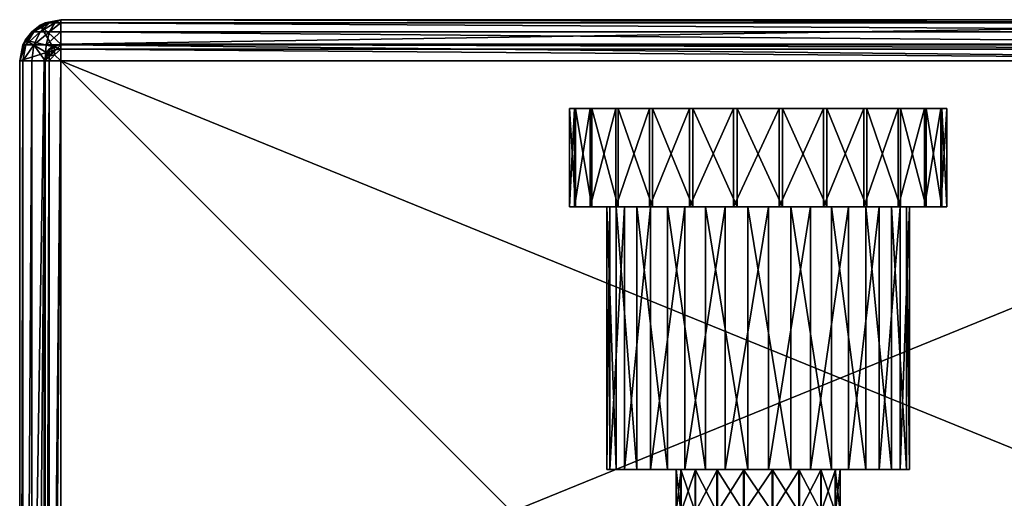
# Model space of a CAD drawing. Header units: metres. Extents: x 1237 to 1550, y -594 to -383.
# Tile 46 of 47: x 1450 to 1510, y -412 to -383. Entities that reach past the tile are written whole.
import ezdxf

# ---------------------------------------------------------------- set-up
doc = ezdxf.new("R2010")
doc.units = ezdxf.units.M

msp = doc.modelspace()

# ---------------------------------------------------------------- linework, layer by layer
at = {"layer": 'None'}
for points in [[(1451.357544, -382.98819, -610.5), (1452.314331, -382.797882, -630), (1451.064331, -383.132843, -630)], [(1452.314331, -382.797882, -630), (1452.314331, -384.297882, -630), (1451.064331, -383.132843, -630)], [(1451.357544, -382.98819, -610.5), (1452.314331, -382.797882, -610.5), (1452.314331, -382.797882, -630)], [(1452.314331, -382.797882, -610.5), (1451.357544, -382.98819, -610.5), (1451.430054, -382.98819, -610.134827)], [(1451.637817, -382.98819, -609.823486), (1452.314331, -382.797882, -610.5), (1451.430054, -382.98819, -610.134827)], [(1451.949097, -382.98819, -609.615723), (1452.314331, -382.797882, -610.5), (1451.637817, -382.98819, -609.823486)], [(1451.949097, -382.98819, -609.615723), (1452.314331, -382.98819, -609.543274), (1452.314331, -382.797882, -610.5)], [(1452.314331, -382.98819, -609.543274), (1547.314331, -382.98819, -609.543274), (1452.314331, -382.797882, -610.5)], [(1547.314331, -382.98819, -609.543274), (1547.314331, -382.797882, -610.5), (1452.314331, -382.797882, -610.5)], [(1452.314331, -382.797882, -630), (1547.314331, -382.797882, -630), (1452.314331, -384.297882, -630)], [(1547.314331, -382.797882, -630), (1547.314331, -384.297882, -630), (1452.314331, -384.297882, -630)], [(1452.314331, -382.797882, -630), (1452.314331, -382.797882, -610.5), (1547.314331, -382.797882, -630)], [(1452.314331, -382.797882, -610.5), (1547.314331, -382.797882, -610.5), (1547.314331, -382.797882, -630)], [(1450.546509, -383.530121, -610.5), (1451.064331, -383.132843, -630), (1450.14917, -384.047882, -630)], [(1451.064331, -383.132843, -630), (1451.814331, -384.431885, -630), (1450.14917, -384.047882, -630)], [(1450.546509, -383.530121, -610.5), (1451.357544, -382.98819, -610.5), (1451.064331, -383.132843, -630)], [(1451.357544, -382.98819, -610.5), (1450.546509, -383.530121, -610.5), (1451.430054, -382.98819, -610.134827)], [(1451.430054, -382.98819, -610.134827), (1450.546509, -383.530121, -610.5), (1450.68042, -383.530121, -609.825256)], [(1451.430054, -382.98819, -610.134827), (1450.68042, -383.530121, -609.825256), (1451.637817, -382.98819, -609.823486)], [(1450.68042, -383.530121, -609.825256), (1451.064331, -383.530121, -609.25), (1451.637817, -382.98819, -609.823486)], [(1451.639526, -383.530121, -608.866089), (1451.949097, -382.98819, -609.615723), (1451.064331, -383.530121, -609.25)], [(1451.064331, -383.530121, -609.25), (1451.949097, -382.98819, -609.615723), (1451.637817, -382.98819, -609.823486)], [(1452.314331, -384.297882, -630), (1451.814331, -384.431885, -630), (1451.064331, -383.132843, -630)], [(1452.314331, -383.530121, -608.732239), (1452.314331, -382.98819, -609.543274), (1451.639526, -383.530121, -608.866089)], [(1452.314331, -382.98819, -609.543274), (1451.949097, -382.98819, -609.615723), (1451.639526, -383.530121, -608.866089)], [(1452.314331, -383.530121, -608.732239), (1547.314331, -383.530121, -608.732239), (1452.314331, -382.98819, -609.543274)], [(1547.314331, -383.530121, -608.732239), (1547.314331, -382.98819, -609.543274), (1452.314331, -382.98819, -609.543274)], [(1450.004639, -384.341187, -610.5), (1450.546509, -383.530121, -610.5), (1450.14917, -384.047882, -630)], [(1450.546509, -383.530121, -610.5), (1450.004639, -384.341187, -610.5), (1450.68042, -383.530121, -609.825256)], [(1450.68042, -383.530121, -609.825256), (1450.004639, -384.341187, -610.5), (1450.179443, -384.341187, -609.618408)], [(1450.68103, -384.341187, -608.866821), (1451.064331, -383.530121, -609.25), (1450.179443, -384.341187, -609.618408)], [(1451.064331, -383.530121, -609.25), (1450.68042, -383.530121, -609.825256), (1450.179443, -384.341187, -609.618408)], [(1451.432739, -384.341187, -608.365173), (1451.639526, -383.530121, -608.866089), (1450.68103, -384.341187, -608.866821)], [(1450.68103, -384.341187, -608.866821), (1451.639526, -383.530121, -608.866089), (1451.064331, -383.530121, -609.25)], [(1452.314331, -384.341187, -608.190308), (1452.314331, -383.530121, -608.732239), (1451.432739, -384.341187, -608.365173)], [(1452.314331, -383.530121, -608.732239), (1451.639526, -383.530121, -608.866089), (1451.432739, -384.341187, -608.365173)], [(1452.314331, -384.341187, -608.190308), (1547.314331, -384.341187, -608.190308), (1452.314331, -383.530121, -608.732239)], [(1547.314331, -384.341187, -608.190308), (1547.314331, -383.530121, -608.732239), (1452.314331, -383.530121, -608.732239)], [(1450.004639, -384.341187, -610.5), (1450.14917, -384.047882, -630), (1449.814331, -385.297882, -630)], [(1450.14917, -384.047882, -630), (1451.448242, -384.797882, -630), (1449.814331, -385.297882, -630)], [(1449.814331, -385.297882, -610.5), (1450.004639, -384.341187, -610.5), (1449.814331, -385.297882, -630)], [(1450.004639, -384.341187, -610.5), (1449.814331, -385.297882, -610.5), (1450.179443, -384.341187, -609.618408)], [(1449.814331, -385.297882, -610.5), (1450.004639, -385.297882, -609.543274), (1450.179443, -384.341187, -609.618408)], [(1450.179443, -384.341187, -609.618408), (1450.004639, -385.297882, -609.543274), (1450.68103, -384.341187, -608.866821)], [(1450.004639, -385.297882, -609.543274), (1450.546509, -385.297882, -608.732239), (1450.68103, -384.341187, -608.866821)], [(1451.814331, -384.431885, -630), (1451.448242, -384.797882, -630), (1450.14917, -384.047882, -630)], [(1450.68103, -384.341187, -608.866821), (1450.546509, -385.297882, -608.732239), (1451.357544, -385.297882, -608.190308)], [(1451.357544, -385.297882, -608.190308), (1451.432739, -384.341187, -608.365173), (1450.68103, -384.341187, -608.866821)], [(1451.448242, -384.797882, -630), (1451.607178, -384.59079, -610.5), (1451.314331, -385.297882, -610.5)], [(1451.607178, -384.59079, -610.5), (1451.607178, -384.644318, -610.230103), (1451.314331, -385.297882, -610.5)], [(1452.314331, -385.297882, -608), (1452.314331, -384.341187, -608.190308), (1451.357544, -385.297882, -608.190308)], [(1452.314331, -384.341187, -608.190308), (1451.432739, -384.341187, -608.365173), (1451.357544, -385.297882, -608.190308)], [(1451.448242, -384.797882, -630), (1451.814331, -384.431885, -630), (1451.607178, -384.59079, -610.5)], [(1451.814331, -384.431885, -630), (1452.314331, -384.297882, -610.5), (1451.607178, -384.59079, -610.5)], [(1451.607178, -384.59079, -610.5), (1452.314331, -384.297882, -610.5), (1451.931641, -384.44397, -610.147339)], [(1451.607178, -384.59079, -610.5), (1451.931641, -384.44397, -610.147339), (1451.607178, -384.644318, -610.230103)], [(1451.931641, -384.44397, -610.147339), (1451.607178, -384.797882, -610), (1451.607178, -384.644318, -610.230103)], [(1451.931641, -384.644623, -609.846741), (1451.607178, -384.797882, -610), (1451.931641, -384.44397, -610.147339)], [(1451.814331, -384.431885, -630), (1452.314331, -384.297882, -630), (1452.314331, -384.297882, -610.5)], [(1452.314331, -384.297882, -610.5), (1452.314331, -384.59079, -609.792908), (1451.931641, -384.44397, -610.147339)], [(1451.931641, -384.44397, -610.147339), (1452.314331, -384.59079, -609.792908), (1451.931641, -384.644623, -609.846741)], [(1452.314331, -384.59079, -609.792908), (1451.931641, -384.945251, -609.646057), (1451.931641, -384.644623, -609.846741)], [(1452.314331, -384.59079, -609.792908), (1452.314331, -385.297882, -609.5), (1451.931641, -384.945251, -609.646057)], [(1547.314331, -384.297882, -610.5), (1547.314331, -384.59079, -609.792908), (1452.314331, -384.297882, -610.5)], [(1547.314331, -384.59079, -609.792908), (1452.314331, -384.59079, -609.792908), (1452.314331, -384.297882, -610.5)], [(1547.314331, -384.297882, -630), (1547.314331, -384.297882, -610.5), (1452.314331, -384.297882, -630)], [(1547.314331, -384.297882, -610.5), (1452.314331, -384.297882, -610.5), (1452.314331, -384.297882, -630)], [(1452.314331, -385.297882, -608), (1547.314331, -385.297882, -608), (1452.314331, -384.341187, -608.190308)], [(1547.314331, -385.297882, -608), (1547.314331, -384.341187, -608.190308), (1452.314331, -384.341187, -608.190308)], [(1547.314331, -384.59079, -609.792908), (1547.314331, -385.297882, -609.5), (1452.314331, -384.59079, -609.792908)], [(1547.314331, -385.297882, -609.5), (1452.314331, -385.297882, -609.5), (1452.314331, -384.59079, -609.792908)], [(1451.448242, -384.797882, -630), (1451.314331, -385.297882, -630), (1449.814331, -385.297882, -630)], [(1451.607178, -384.644318, -610.230103), (1451.607178, -384.797882, -610), (1451.314331, -385.297882, -610.5)], [(1451.314331, -385.297882, -630), (1451.448242, -384.797882, -630), (1451.314331, -385.297882, -610.5)], [(1451.314331, -385.297882, -610.5), (1451.607178, -384.797882, -610), (1451.607178, -385.027985, -609.846436)], [(1451.607178, -385.027985, -609.846436), (1451.607178, -385.297882, -609.792908), (1451.314331, -385.297882, -610.5)], [(1451.931641, -384.644623, -609.846741), (1451.931641, -384.945251, -609.646057), (1451.607178, -385.027985, -609.846436)], [(1451.607178, -384.797882, -610), (1451.931641, -384.644623, -609.846741), (1451.607178, -385.027985, -609.846436)], [(1451.931641, -384.945251, -609.646057), (1451.607178, -385.297882, -609.792908), (1451.607178, -385.027985, -609.846436)], [(1452.314331, -385.297882, -609.5), (1451.607178, -385.297882, -609.792908), (1451.931641, -384.945251, -609.646057)], [(1450.004639, -480.297882, -609.543274), (1450.004639, -385.297882, -609.543274), (1449.814331, -480.297882, -610.5)], [(1450.004639, -385.297882, -609.543274), (1449.814331, -385.297882, -610.5), (1449.814331, -480.297882, -610.5)], [(1449.814331, -385.297882, -630), (1451.314331, -385.297882, -630), (1449.814331, -480.297882, -630)], [(1451.314331, -385.297882, -630), (1451.314331, -480.297882, -630), (1449.814331, -480.297882, -630)], [(1449.814331, -480.297882, -610.5), (1449.814331, -385.297882, -610.5), (1449.814331, -480.297882, -630)], [(1449.814331, -385.297882, -610.5), (1449.814331, -385.297882, -630), (1449.814331, -480.297882, -630)], [(1450.546509, -480.297882, -608.732239), (1450.546509, -385.297882, -608.732239), (1450.004639, -480.297882, -609.543274)], [(1450.546509, -385.297882, -608.732239), (1450.004639, -385.297882, -609.543274), (1450.004639, -480.297882, -609.543274)], [(1451.357544, -480.297882, -608.190308), (1451.357544, -385.297882, -608.190308), (1450.546509, -480.297882, -608.732239)], [(1451.357544, -385.297882, -608.190308), (1450.546509, -385.297882, -608.732239), (1450.546509, -480.297882, -608.732239)], [(1451.607178, -480.297882, -609.792908), (1451.314331, -480.297882, -610.5), (1451.607178, -385.297882, -609.792908)], [(1451.314331, -480.297882, -610.5), (1451.314331, -385.297882, -610.5), (1451.607178, -385.297882, -609.792908)], [(1451.314331, -385.297882, -610.5), (1451.314331, -480.297882, -610.5), (1451.314331, -385.297882, -630)], [(1451.314331, -480.297882, -610.5), (1451.314331, -480.297882, -630), (1451.314331, -385.297882, -630)], [(1452.314331, -480.297882, -608), (1452.314331, -385.297882, -608), (1451.357544, -480.297882, -608.190308)], [(1452.314331, -385.297882, -608), (1451.357544, -385.297882, -608.190308), (1451.357544, -480.297882, -608.190308)], [(1452.314331, -480.297882, -609.5), (1451.607178, -480.297882, -609.792908), (1452.314331, -385.297882, -609.5)], [(1451.607178, -480.297882, -609.792908), (1451.607178, -385.297882, -609.792908), (1452.314331, -385.297882, -609.5)], [(1452.314331, -480.297882, -608), (1479.814331, -412.797882, -608), (1452.314331, -385.297882, -608)], [(1479.814331, -412.797882, -608), (1519.814331, -412.797882, -608), (1452.314331, -385.297882, -608)], [(1452.314331, -385.297882, -608), (1519.814331, -412.797882, -608), (1547.314331, -385.297882, -608)], [(1452.314331, -480.297882, -609.5), (1452.314331, -385.297882, -609.5), (1479.814331, -412.797882, -609.5)], [(1452.314331, -385.297882, -609.5), (1547.314331, -385.297882, -609.5), (1479.814331, -412.797882, -609.5)], [(1479.814331, -412.797882, -609.5), (1547.314331, -385.297882, -609.5), (1519.814331, -412.797882, -609.5)], [(1483.674561, -388.216583, 155.856033), (1483.314819, -388.216583, 153.107147), (1483.674561, -394.216583, 155.856033)], [(1483.314819, -388.216583, 153.107147), (1483.314819, -394.216583, 153.107147), (1483.674561, -394.216583, 155.856033)], [(1483.314819, -388.216583, 153.107147), (1483.623291, -388.216583, 150.35202), (1483.314819, -394.216583, 153.107147)], [(1483.623291, -388.216583, 150.35202), (1483.623291, -394.216583, 150.35202), (1483.314819, -394.216583, 153.107147)], [(1483.674561, -388.216583, 155.856033), (1506.005249, -388.216583, 155.64798), (1483.314819, -388.216583, 153.107147)], [(1506.005249, -388.216583, 155.64798), (1506.313843, -388.216583, 152.892853), (1483.314819, -388.216583, 153.107147)], [(1483.314819, -388.216583, 153.107147), (1506.313843, -388.216583, 152.892853), (1483.623291, -388.216583, 150.35202)], [(1483.623291, -388.216583, 150.35202), (1484.582153, -388.216583, 147.750793), (1483.623291, -394.216583, 150.35202)], [(1484.582153, -388.216583, 147.750793), (1484.582153, -394.216583, 147.750793), (1483.623291, -394.216583, 150.35202)], [(1506.313843, -388.216583, 152.892853), (1505.953979, -388.216583, 150.143967), (1483.623291, -388.216583, 150.35202)], [(1483.623291, -388.216583, 150.35202), (1505.953979, -388.216583, 150.143967), (1484.582153, -388.216583, 147.750793)], [(1484.681763, -388.216583, 158.43895), (1483.674561, -388.216583, 155.856033), (1484.681763, -394.216583, 158.43895)], [(1483.674561, -388.216583, 155.856033), (1483.674561, -394.216583, 155.856033), (1484.681763, -394.216583, 158.43895)], [(1484.681763, -388.216583, 158.43895), (1505.046387, -388.216583, 158.249207), (1483.674561, -388.216583, 155.856033)], [(1505.046387, -388.216583, 158.249207), (1506.005249, -388.216583, 155.64798), (1483.674561, -388.216583, 155.856033)], [(1484.582153, -388.216583, 147.750793), (1486.135742, -388.216583, 145.45462), (1484.582153, -394.216583, 147.750793)], [(1486.135742, -388.216583, 145.45462), (1486.135742, -394.216583, 145.45462), (1484.582153, -394.216583, 147.750793)], [(1505.953979, -388.216583, 150.143967), (1504.946777, -388.216583, 147.56105), (1484.582153, -388.216583, 147.750793)], [(1484.582153, -388.216583, 147.750793), (1504.946777, -388.216583, 147.56105), (1486.135742, -388.216583, 145.45462)], [(1486.277832, -388.216583, 160.70578), (1484.681763, -388.216583, 158.43895), (1486.277832, -394.216583, 160.70578)], [(1484.681763, -388.216583, 158.43895), (1484.681763, -394.216583, 158.43895), (1486.277832, -394.216583, 160.70578)], [(1486.277832, -388.216583, 160.70578), (1503.492798, -388.216583, 160.54538), (1484.681763, -388.216583, 158.43895)], [(1503.492798, -388.216583, 160.54538), (1505.046387, -388.216583, 158.249207), (1484.681763, -388.216583, 158.43895)], [(1486.135742, -388.216583, 145.45462), (1488.193604, -388.216583, 143.596954), (1486.135742, -394.216583, 145.45462)], [(1488.193604, -388.216583, 143.596954), (1488.193604, -394.216583, 143.596954), (1486.135742, -394.216583, 145.45462)], [(1504.946777, -388.216583, 147.56105), (1503.350708, -388.216583, 145.29422), (1486.135742, -388.216583, 145.45462)], [(1486.135742, -388.216583, 145.45462), (1503.350708, -388.216583, 145.29422), (1488.193604, -388.216583, 143.596954)], [(1488.369995, -388.216583, 162.524765), (1486.277832, -388.216583, 160.70578), (1488.369995, -394.216583, 162.524765)], [(1486.277832, -388.216583, 160.70578), (1486.277832, -394.216583, 160.70578), (1488.369995, -394.216583, 162.524765)], [(1488.369995, -388.216583, 162.524765), (1501.434937, -388.216583, 162.403046), (1486.277832, -388.216583, 160.70578)], [(1501.434937, -388.216583, 162.403046), (1503.492798, -388.216583, 160.54538), (1486.277832, -388.216583, 160.70578)], [(1488.193604, -388.216583, 143.596954), (1490.636353, -388.216583, 142.285767), (1488.193604, -394.216583, 143.596954)], [(1490.636353, -388.216583, 142.285767), (1490.636353, -394.216583, 142.285767), (1488.193604, -394.216583, 143.596954)], [(1503.350708, -388.216583, 145.29422), (1501.258545, -388.216583, 143.475235), (1488.193604, -388.216583, 143.596954)], [(1488.193604, -388.216583, 143.596954), (1501.258545, -388.216583, 143.475235), (1490.636353, -388.216583, 142.285767)], [(1490.83667, -388.216583, 163.790207), (1488.369995, -388.216583, 162.524765), (1490.83667, -394.216583, 163.790207)], [(1488.369995, -388.216583, 162.524765), (1488.369995, -394.216583, 162.524765), (1490.83667, -394.216583, 163.790207)], [(1490.83667, -388.216583, 163.790207), (1498.99231, -388.216583, 163.714233), (1488.369995, -388.216583, 162.524765)], [(1498.99231, -388.216583, 163.714233), (1501.434937, -388.216583, 162.403046), (1488.369995, -388.216583, 162.524765)], [(1490.636353, -388.216583, 142.285767), (1493.321777, -388.216583, 141.59726), (1490.636353, -394.216583, 142.285767)], [(1493.321777, -388.216583, 141.59726), (1493.321777, -394.216583, 141.59726), (1490.636353, -394.216583, 142.285767)], [(1501.258545, -388.216583, 143.475235), (1498.79187, -388.216583, 142.209793), (1490.636353, -388.216583, 142.285767)], [(1490.636353, -388.216583, 142.285767), (1498.79187, -388.216583, 142.209793), (1493.321777, -388.216583, 141.59726)], [(1490.83667, -394.216583, 163.790207), (1493.534546, -394.216583, 164.428574), (1490.83667, -388.216583, 163.790207)], [(1493.534546, -394.216583, 164.428574), (1493.534546, -388.216583, 164.428574), (1490.83667, -388.216583, 163.790207)], [(1493.534546, -388.216583, 164.428574), (1496.306763, -388.216583, 164.40274), (1490.83667, -388.216583, 163.790207)], [(1496.306763, -388.216583, 164.40274), (1498.99231, -388.216583, 163.714233), (1490.83667, -388.216583, 163.790207)], [(1493.321777, -388.216583, 141.59726), (1496.093994, -388.216583, 141.571426), (1493.321777, -394.216583, 141.59726)], [(1496.093994, -388.216583, 141.571426), (1496.093994, -394.216583, 141.571426), (1493.321777, -394.216583, 141.59726)], [(1498.79187, -388.216583, 142.209793), (1496.093994, -388.216583, 141.571426), (1493.321777, -388.216583, 141.59726)], [(1493.534546, -394.216583, 164.428574), (1496.306763, -394.216583, 164.40274), (1493.534546, -388.216583, 164.428574)], [(1496.306763, -394.216583, 164.40274), (1496.306763, -388.216583, 164.40274), (1493.534546, -388.216583, 164.428574)], [(1496.093994, -388.216583, 141.571426), (1498.79187, -388.216583, 142.209793), (1496.093994, -394.216583, 141.571426)], [(1498.79187, -388.216583, 142.209793), (1498.79187, -394.216583, 142.209793), (1496.093994, -394.216583, 141.571426)], [(1496.306763, -394.216583, 164.40274), (1498.99231, -394.216583, 163.714233), (1496.306763, -388.216583, 164.40274)], [(1498.99231, -394.216583, 163.714233), (1498.99231, -388.216583, 163.714233), (1496.306763, -388.216583, 164.40274)], [(1501.258545, -394.216583, 143.475235), (1498.79187, -394.216583, 142.209793), (1501.258545, -388.216583, 143.475235)], [(1498.79187, -394.216583, 142.209793), (1498.79187, -388.216583, 142.209793), (1501.258545, -388.216583, 143.475235)], [(1498.99231, -394.216583, 163.714233), (1501.434937, -394.216583, 162.403046), (1498.99231, -388.216583, 163.714233)], [(1501.434937, -394.216583, 162.403046), (1501.434937, -388.216583, 162.403046), (1498.99231, -388.216583, 163.714233)], [(1503.350708, -394.216583, 145.29422), (1501.258545, -394.216583, 143.475235), (1503.350708, -388.216583, 145.29422)], [(1501.258545, -394.216583, 143.475235), (1501.258545, -388.216583, 143.475235), (1503.350708, -388.216583, 145.29422)], [(1501.434937, -394.216583, 162.403046), (1503.492798, -394.216583, 160.54538), (1501.434937, -388.216583, 162.403046)], [(1503.492798, -394.216583, 160.54538), (1503.492798, -388.216583, 160.54538), (1501.434937, -388.216583, 162.403046)], [(1504.946777, -394.216583, 147.56105), (1503.350708, -394.216583, 145.29422), (1504.946777, -388.216583, 147.56105)], [(1503.350708, -394.216583, 145.29422), (1503.350708, -388.216583, 145.29422), (1504.946777, -388.216583, 147.56105)], [(1503.492798, -394.216583, 160.54538), (1505.046387, -394.216583, 158.249207), (1503.492798, -388.216583, 160.54538)], [(1505.046387, -394.216583, 158.249207), (1505.046387, -388.216583, 158.249207), (1503.492798, -388.216583, 160.54538)], [(1505.953979, -394.216583, 150.143967), (1504.946777, -394.216583, 147.56105), (1505.953979, -388.216583, 150.143967)], [(1504.946777, -394.216583, 147.56105), (1504.946777, -388.216583, 147.56105), (1505.953979, -388.216583, 150.143967)], [(1505.046387, -394.216583, 158.249207), (1506.005249, -394.216583, 155.64798), (1505.046387, -388.216583, 158.249207)], [(1506.005249, -394.216583, 155.64798), (1506.005249, -388.216583, 155.64798), (1505.046387, -388.216583, 158.249207)], [(1506.313843, -394.216583, 152.892853), (1505.953979, -394.216583, 150.143967), (1506.313843, -388.216583, 152.892853)], [(1505.953979, -394.216583, 150.143967), (1505.953979, -388.216583, 150.143967), (1506.313843, -388.216583, 152.892853)], [(1506.005249, -394.216583, 155.64798), (1506.313843, -394.216583, 152.892853), (1506.005249, -388.216583, 155.64798)], [(1506.313843, -394.216583, 152.892853), (1506.313843, -388.216583, 152.892853), (1506.005249, -388.216583, 155.64798)], [(1483.674561, -394.216583, 155.856033), (1483.314819, -394.216583, 153.107147), (1485.590454, -394.216583, 153.695175)], [(1485.590454, -394.216583, 153.695175), (1483.314819, -394.216583, 153.107147), (1485.768188, -394.216583, 151.068359)], [(1483.314819, -394.216583, 153.107147), (1483.623291, -394.216583, 150.35202), (1485.768188, -394.216583, 151.068359)], [(1485.768188, -394.216583, 151.068359), (1483.623291, -394.216583, 150.35202), (1484.582153, -394.216583, 147.750793)], [(1484.681763, -394.216583, 158.43895), (1483.674561, -394.216583, 155.856033), (1486.159912, -394.216583, 156.265671)], [(1486.159912, -394.216583, 156.265671), (1483.674561, -394.216583, 155.856033), (1485.590454, -394.216583, 153.695175)], [(1485.768188, -394.216583, 151.068359), (1484.582153, -394.216583, 147.750793), (1486.678833, -394.216583, 148.598022)], [(1484.582153, -394.216583, 147.750793), (1486.135742, -394.216583, 145.45462), (1486.678833, -394.216583, 148.598022)], [(1486.277832, -394.216583, 160.70578), (1484.681763, -394.216583, 158.43895), (1487.430542, -394.216583, 158.571594)], [(1487.430542, -394.216583, 158.571594), (1484.681763, -394.216583, 158.43895), (1486.159912, -394.216583, 156.265671)], [(1486.159912, -394.216583, 156.265671), (1485.590454, -394.216583, 153.695175), (1486.159912, -410.216583, 156.265671)], [(1485.590454, -394.216583, 153.695175), (1485.590454, -410.216583, 153.695175), (1486.159912, -410.216583, 156.265671)], [(1485.590454, -394.216583, 153.695175), (1485.768188, -394.216583, 151.068359), (1485.590454, -410.216583, 153.695175)], [(1485.768188, -394.216583, 151.068359), (1485.768188, -410.216583, 151.068359), (1485.590454, -410.216583, 153.695175)], [(1485.768188, -394.216583, 151.068359), (1486.678833, -394.216583, 148.598022), (1485.768188, -410.216583, 151.068359)], [(1486.678833, -394.216583, 148.598022), (1486.678833, -410.216583, 148.598022), (1485.768188, -410.216583, 151.068359)], [(1486.678833, -394.216583, 148.598022), (1486.135742, -394.216583, 145.45462), (1488.248535, -394.216583, 146.484329)], [(1486.135742, -394.216583, 145.45462), (1488.193604, -394.216583, 143.596954), (1488.248535, -394.216583, 146.484329)], [(1487.430542, -394.216583, 158.571594), (1486.159912, -394.216583, 156.265671), (1487.430542, -410.216583, 158.571594)], [(1486.159912, -394.216583, 156.265671), (1486.159912, -410.216583, 156.265671), (1487.430542, -410.216583, 158.571594)], [(1488.369995, -394.216583, 162.524765), (1486.277832, -394.216583, 160.70578), (1489.299316, -394.216583, 160.426147)], [(1489.299316, -394.216583, 160.426147), (1486.277832, -394.216583, 160.70578), (1487.430542, -394.216583, 158.571594)], [(1486.678833, -394.216583, 148.598022), (1488.248535, -394.216583, 146.484329), (1486.678833, -410.216583, 148.598022)], [(1488.248535, -394.216583, 146.484329), (1488.248535, -410.216583, 146.484329), (1486.678833, -410.216583, 148.598022)], [(1489.299316, -394.216583, 160.426147), (1487.430542, -394.216583, 158.571594), (1489.299316, -410.216583, 160.426147)], [(1487.430542, -394.216583, 158.571594), (1487.430542, -410.216583, 158.571594), (1489.299316, -410.216583, 160.426147)], [(1488.248535, -394.216583, 146.484329), (1488.193604, -394.216583, 143.596954), (1490.35022, -394.216583, 144.898483)], [(1488.193604, -394.216583, 143.596954), (1490.636353, -394.216583, 142.285767), (1490.35022, -394.216583, 144.898483)], [(1488.248535, -394.216583, 146.484329), (1490.35022, -394.216583, 144.898483), (1488.248535, -410.216583, 146.484329)], [(1490.35022, -394.216583, 144.898483), (1490.35022, -410.216583, 144.898483), (1488.248535, -410.216583, 146.484329)], [(1490.83667, -394.216583, 163.790207), (1488.369995, -394.216583, 162.524765), (1491.614868, -394.216583, 161.679092)], [(1491.614868, -394.216583, 161.679092), (1488.369995, -394.216583, 162.524765), (1489.299316, -394.216583, 160.426147)], [(1491.614868, -394.216583, 161.679092), (1489.299316, -394.216583, 160.426147), (1491.614868, -410.216583, 161.679092)], [(1489.299316, -394.216583, 160.426147), (1489.299316, -410.216583, 160.426147), (1491.614868, -410.216583, 161.679092)], [(1490.35022, -394.216583, 144.898483), (1490.636353, -394.216583, 142.285767), (1492.813477, -394.216583, 143.968979)], [(1490.35022, -394.216583, 144.898483), (1492.813477, -394.216583, 143.968979), (1490.35022, -410.216583, 144.898483)], [(1492.813477, -394.216583, 143.968979), (1492.813477, -410.216583, 143.968979), (1490.35022, -410.216583, 144.898483)], [(1490.636353, -394.216583, 142.285767), (1493.321777, -394.216583, 141.59726), (1492.813477, -394.216583, 143.968979)], [(1493.534546, -394.216583, 164.428574), (1490.83667, -394.216583, 163.790207), (1491.614868, -394.216583, 161.679092)], [(1494.189697, -394.216583, 162.228882), (1493.534546, -394.216583, 164.428574), (1491.614868, -394.216583, 161.679092)], [(1491.614868, -410.216583, 161.679092), (1494.189697, -410.216583, 162.228882), (1491.614868, -394.216583, 161.679092)], [(1494.189697, -410.216583, 162.228882), (1494.189697, -394.216583, 162.228882), (1491.614868, -394.216583, 161.679092)], [(1492.813477, -394.216583, 143.968979), (1493.321777, -394.216583, 141.59726), (1495.438843, -394.216583, 143.771118)], [(1492.813477, -394.216583, 143.968979), (1495.438843, -394.216583, 143.771118), (1492.813477, -410.216583, 143.968979)], [(1495.438843, -394.216583, 143.771118), (1495.438843, -410.216583, 143.771118), (1492.813477, -410.216583, 143.968979)], [(1493.321777, -394.216583, 141.59726), (1496.093994, -394.216583, 141.571426), (1495.438843, -394.216583, 143.771118)], [(1496.306763, -394.216583, 164.40274), (1493.534546, -394.216583, 164.428574), (1494.189697, -394.216583, 162.228882)], [(1496.815063, -394.216583, 162.031021), (1496.306763, -394.216583, 164.40274), (1494.189697, -394.216583, 162.228882)], [(1494.189697, -410.216583, 162.228882), (1496.815063, -410.216583, 162.031021), (1494.189697, -394.216583, 162.228882)], [(1496.815063, -410.216583, 162.031021), (1496.815063, -394.216583, 162.031021), (1494.189697, -394.216583, 162.228882)], [(1495.438843, -394.216583, 143.771118), (1496.093994, -394.216583, 141.571426), (1498.013672, -394.216583, 144.320908)], [(1495.438843, -394.216583, 143.771118), (1498.013672, -394.216583, 144.320908), (1495.438843, -410.216583, 143.771118)], [(1498.013672, -394.216583, 144.320908), (1498.013672, -410.216583, 144.320908), (1495.438843, -410.216583, 143.771118)], [(1496.093994, -394.216583, 141.571426), (1498.79187, -394.216583, 142.209793), (1498.013672, -394.216583, 144.320908)], [(1498.99231, -394.216583, 163.714233), (1496.306763, -394.216583, 164.40274), (1496.815063, -394.216583, 162.031021)], [(1499.27832, -394.216583, 161.101517), (1498.99231, -394.216583, 163.714233), (1496.815063, -394.216583, 162.031021)], [(1496.815063, -410.216583, 162.031021), (1499.27832, -410.216583, 161.101517), (1496.815063, -394.216583, 162.031021)], [(1499.27832, -410.216583, 161.101517), (1499.27832, -394.216583, 161.101517), (1496.815063, -394.216583, 162.031021)], [(1498.013672, -394.216583, 144.320908), (1498.79187, -394.216583, 142.209793), (1501.258545, -394.216583, 143.475235)], [(1498.013672, -394.216583, 144.320908), (1501.258545, -394.216583, 143.475235), (1500.329224, -394.216583, 145.573853)], [(1500.329224, -410.216583, 145.573853), (1498.013672, -410.216583, 144.320908), (1500.329224, -394.216583, 145.573853)], [(1498.013672, -410.216583, 144.320908), (1498.013672, -394.216583, 144.320908), (1500.329224, -394.216583, 145.573853)], [(1501.434937, -394.216583, 162.403046), (1498.99231, -394.216583, 163.714233), (1499.27832, -394.216583, 161.101517)], [(1501.380005, -394.216583, 159.515671), (1501.434937, -394.216583, 162.403046), (1499.27832, -394.216583, 161.101517)], [(1499.27832, -410.216583, 161.101517), (1501.380005, -410.216583, 159.515671), (1499.27832, -394.216583, 161.101517)], [(1501.380005, -410.216583, 159.515671), (1501.380005, -394.216583, 159.515671), (1499.27832, -394.216583, 161.101517)], [(1501.258545, -394.216583, 143.475235), (1503.350708, -394.216583, 145.29422), (1500.329224, -394.216583, 145.573853)], [(1500.329224, -394.216583, 145.573853), (1503.350708, -394.216583, 145.29422), (1502.197998, -394.216583, 147.428406)], [(1502.197998, -410.216583, 147.428406), (1500.329224, -410.216583, 145.573853), (1502.197998, -394.216583, 147.428406)], [(1500.329224, -410.216583, 145.573853), (1500.329224, -394.216583, 145.573853), (1502.197998, -394.216583, 147.428406)], [(1502.949707, -394.216583, 157.401978), (1503.492798, -394.216583, 160.54538), (1501.380005, -394.216583, 159.515671)], [(1503.492798, -394.216583, 160.54538), (1501.434937, -394.216583, 162.403046), (1501.380005, -394.216583, 159.515671)], [(1501.380005, -410.216583, 159.515671), (1502.949707, -410.216583, 157.401978), (1501.380005, -394.216583, 159.515671)], [(1502.949707, -410.216583, 157.401978), (1502.949707, -394.216583, 157.401978), (1501.380005, -394.216583, 159.515671)], [(1503.350708, -394.216583, 145.29422), (1504.946777, -394.216583, 147.56105), (1502.197998, -394.216583, 147.428406)], [(1502.197998, -394.216583, 147.428406), (1504.946777, -394.216583, 147.56105), (1503.468628, -394.216583, 149.734329)], [(1503.468628, -410.216583, 149.734329), (1502.197998, -410.216583, 147.428406), (1503.468628, -394.216583, 149.734329)], [(1502.197998, -410.216583, 147.428406), (1502.197998, -394.216583, 147.428406), (1503.468628, -394.216583, 149.734329)], [(1503.860352, -394.216583, 154.931641), (1505.046387, -394.216583, 158.249207), (1502.949707, -394.216583, 157.401978)], [(1505.046387, -394.216583, 158.249207), (1503.492798, -394.216583, 160.54538), (1502.949707, -394.216583, 157.401978)], [(1502.949707, -410.216583, 157.401978), (1503.860352, -410.216583, 154.931641), (1502.949707, -394.216583, 157.401978)], [(1503.860352, -410.216583, 154.931641), (1503.860352, -394.216583, 154.931641), (1502.949707, -394.216583, 157.401978)], [(1504.946777, -394.216583, 147.56105), (1505.953979, -394.216583, 150.143967), (1503.468628, -394.216583, 149.734329)], [(1503.468628, -394.216583, 149.734329), (1505.953979, -394.216583, 150.143967), (1504.038086, -394.216583, 152.304825)], [(1504.038086, -410.216583, 152.304825), (1503.468628, -410.216583, 149.734329), (1504.038086, -394.216583, 152.304825)], [(1503.468628, -410.216583, 149.734329), (1503.468628, -394.216583, 149.734329), (1504.038086, -394.216583, 152.304825)], [(1504.038086, -394.216583, 152.304825), (1506.313843, -394.216583, 152.892853), (1503.860352, -394.216583, 154.931641)], [(1506.313843, -394.216583, 152.892853), (1506.005249, -394.216583, 155.64798), (1503.860352, -394.216583, 154.931641)], [(1503.860352, -394.216583, 154.931641), (1506.005249, -394.216583, 155.64798), (1505.046387, -394.216583, 158.249207)], [(1503.860352, -410.216583, 154.931641), (1504.038086, -410.216583, 152.304825), (1503.860352, -394.216583, 154.931641)], [(1504.038086, -410.216583, 152.304825), (1504.038086, -394.216583, 152.304825), (1503.860352, -394.216583, 154.931641)], [(1505.953979, -394.216583, 150.143967), (1506.313843, -394.216583, 152.892853), (1504.038086, -394.216583, 152.304825)], [(1486.159912, -410.216583, 156.265671), (1485.590454, -410.216583, 153.695175), (1490.108887, -410.216583, 154.690781)], [(1485.590454, -410.216583, 153.695175), (1489.814331, -410.216583, 152.979462), (1490.108887, -410.216583, 154.690781)], [(1485.590454, -410.216583, 153.695175), (1485.768188, -410.216583, 151.068359), (1489.814331, -410.216583, 152.979462)], [(1485.768188, -410.216583, 151.068359), (1490.122925, -410.216583, 151.270615), (1489.814331, -410.216583, 152.979462)], [(1485.768188, -410.216583, 151.068359), (1486.678833, -410.216583, 148.598022), (1490.122925, -410.216583, 151.270615)], [(1486.159912, -410.216583, 156.265671), (1490.108887, -410.216583, 154.690781), (1487.430542, -410.216583, 158.571594)], [(1486.678833, -410.216583, 148.598022), (1490.997314, -410.216583, 149.770355), (1490.122925, -410.216583, 151.270615)], [(1486.678833, -410.216583, 148.598022), (1488.248535, -410.216583, 146.484329), (1490.997314, -410.216583, 149.770355)], [(1490.108887, -410.216583, 154.690781), (1490.970947, -410.216583, 156.198181), (1487.430542, -410.216583, 158.571594)], [(1487.430542, -410.216583, 158.571594), (1490.970947, -410.216583, 156.198181), (1489.299316, -410.216583, 160.426147)], [(1488.248535, -410.216583, 146.484329), (1492.332153, -410.216583, 148.659637), (1490.997314, -410.216583, 149.770355)], [(1488.248535, -410.216583, 146.484329), (1490.35022, -410.216583, 144.898483), (1492.332153, -410.216583, 148.659637)], [(1490.970947, -410.216583, 156.198181), (1492.296509, -410.216583, 157.319824), (1489.299316, -410.216583, 160.426147)], [(1489.299316, -410.216583, 160.426147), (1492.296509, -410.216583, 157.319824), (1491.614868, -410.216583, 161.679092)], [(1490.122925, -412.797882, 151.270615), (1489.814331, -412.797882, 152.979462), (1490.122925, -410.216583, 151.270615)], [(1489.814331, -412.797882, 152.979462), (1489.814331, -410.216583, 152.979462), (1490.122925, -410.216583, 151.270615)], [(1489.814331, -412.797882, 152.979462), (1490.108887, -412.797882, 154.690781), (1489.814331, -410.216583, 152.979462)], [(1490.108887, -412.797882, 154.690781), (1490.108887, -410.216583, 154.690781), (1489.814331, -410.216583, 152.979462)], [(1490.108887, -412.797882, 154.690781), (1490.970947, -412.797882, 156.198181), (1490.108887, -410.216583, 154.690781)], [(1490.970947, -412.797882, 156.198181), (1490.970947, -410.216583, 156.198181), (1490.108887, -410.216583, 154.690781)], [(1490.122925, -410.216583, 151.270615), (1490.997314, -410.216583, 149.770355), (1490.122925, -412.797882, 151.270615)], [(1490.997314, -410.216583, 149.770355), (1490.997314, -412.797882, 149.770355), (1490.122925, -412.797882, 151.270615)], [(1490.35022, -410.216583, 144.898483), (1492.813477, -410.216583, 143.968979), (1492.332153, -410.216583, 148.659637)], [(1490.970947, -412.797882, 156.198181), (1492.296509, -412.797882, 157.319824), (1490.970947, -410.216583, 156.198181)], [(1492.296509, -412.797882, 157.319824), (1492.296509, -410.216583, 157.319824), (1490.970947, -410.216583, 156.198181)], [(1490.997314, -410.216583, 149.770355), (1492.332153, -410.216583, 148.659637), (1490.997314, -412.797882, 149.770355)], [(1492.332153, -410.216583, 148.659637), (1492.332153, -412.797882, 148.659637), (1490.997314, -412.797882, 149.770355)], [(1492.296509, -410.216583, 157.319824), (1493.925781, -410.216583, 157.920425), (1491.614868, -410.216583, 161.679092)], [(1491.614868, -410.216583, 161.679092), (1493.925781, -410.216583, 157.920425), (1494.189697, -410.216583, 162.228882)], [(1492.296509, -412.797882, 157.319824), (1493.925781, -412.797882, 157.920425), (1492.296509, -410.216583, 157.319824)], [(1493.925781, -412.797882, 157.920425), (1493.925781, -410.216583, 157.920425), (1492.296509, -410.216583, 157.319824)], [(1492.332153, -410.216583, 148.659637), (1493.966309, -410.216583, 148.072433), (1492.332153, -412.797882, 148.659637)], [(1493.966309, -410.216583, 148.072433), (1493.966309, -412.797882, 148.072433), (1492.332153, -412.797882, 148.659637)], [(1492.332153, -410.216583, 148.659637), (1492.813477, -410.216583, 143.968979), (1493.966309, -410.216583, 148.072433)], [(1492.813477, -410.216583, 143.968979), (1495.438843, -410.216583, 143.771118), (1493.966309, -410.216583, 148.072433)], [(1493.925781, -412.797882, 157.920425), (1495.662354, -412.797882, 157.927567), (1493.925781, -410.216583, 157.920425)], [(1495.662354, -412.797882, 157.927567), (1495.662354, -410.216583, 157.927567), (1493.925781, -410.216583, 157.920425)], [(1493.925781, -410.216583, 157.920425), (1495.662354, -410.216583, 157.927567), (1494.189697, -410.216583, 162.228882)], [(1493.966309, -410.216583, 148.072433), (1495.702759, -410.216583, 148.079575), (1493.966309, -412.797882, 148.072433)], [(1495.702759, -410.216583, 148.079575), (1495.702759, -412.797882, 148.079575), (1493.966309, -412.797882, 148.072433)], [(1493.966309, -410.216583, 148.072433), (1495.438843, -410.216583, 143.771118), (1495.702759, -410.216583, 148.079575)], [(1494.189697, -410.216583, 162.228882), (1495.662354, -410.216583, 157.927567), (1496.815063, -410.216583, 162.031021)], [(1495.438843, -410.216583, 143.771118), (1498.013672, -410.216583, 144.320908), (1495.702759, -410.216583, 148.079575)], [(1495.662354, -412.797882, 157.927567), (1497.296509, -412.797882, 157.340363), (1495.662354, -410.216583, 157.927567)], [(1497.296509, -412.797882, 157.340363), (1497.296509, -410.216583, 157.340363), (1495.662354, -410.216583, 157.927567)], [(1495.662354, -410.216583, 157.927567), (1497.296509, -410.216583, 157.340363), (1496.815063, -410.216583, 162.031021)], [(1495.702759, -410.216583, 148.079575), (1497.332031, -410.216583, 148.680176), (1495.702759, -412.797882, 148.079575)], [(1497.332031, -410.216583, 148.680176), (1497.332031, -412.797882, 148.680176), (1495.702759, -412.797882, 148.079575)], [(1495.702759, -410.216583, 148.079575), (1498.013672, -410.216583, 144.320908), (1497.332031, -410.216583, 148.680176)], [(1496.815063, -410.216583, 162.031021), (1497.296509, -410.216583, 157.340363), (1499.27832, -410.216583, 161.101517)], [(1497.296509, -412.797882, 157.340363), (1498.631226, -412.797882, 156.229645), (1497.296509, -410.216583, 157.340363)], [(1498.631226, -412.797882, 156.229645), (1498.631226, -410.216583, 156.229645), (1497.296509, -410.216583, 157.340363)], [(1497.296509, -410.216583, 157.340363), (1501.380005, -410.216583, 159.515671), (1499.27832, -410.216583, 161.101517)], [(1498.631226, -410.216583, 156.229645), (1501.380005, -410.216583, 159.515671), (1497.296509, -410.216583, 157.340363)], [(1497.332031, -410.216583, 148.680176), (1498.657715, -410.216583, 149.801819), (1497.332031, -412.797882, 148.680176)], [(1498.657715, -410.216583, 149.801819), (1498.657715, -412.797882, 149.801819), (1497.332031, -412.797882, 148.680176)], [(1498.013672, -410.216583, 144.320908), (1500.329224, -410.216583, 145.573853), (1497.332031, -410.216583, 148.680176)], [(1497.332031, -410.216583, 148.680176), (1500.329224, -410.216583, 145.573853), (1498.657715, -410.216583, 149.801819)], [(1498.631226, -412.797882, 156.229645), (1499.505737, -412.797882, 154.729385), (1498.631226, -410.216583, 156.229645)], [(1499.505737, -412.797882, 154.729385), (1499.505737, -410.216583, 154.729385), (1498.631226, -410.216583, 156.229645)], [(1499.505737, -410.216583, 154.729385), (1502.949707, -410.216583, 157.401978), (1498.631226, -410.216583, 156.229645)], [(1502.949707, -410.216583, 157.401978), (1501.380005, -410.216583, 159.515671), (1498.631226, -410.216583, 156.229645)], [(1498.657715, -410.216583, 149.801819), (1499.519775, -410.216583, 151.309219), (1498.657715, -412.797882, 149.801819)], [(1499.519775, -410.216583, 151.309219), (1499.519775, -412.797882, 151.309219), (1498.657715, -412.797882, 149.801819)], [(1500.329224, -410.216583, 145.573853), (1502.197998, -410.216583, 147.428406), (1498.657715, -410.216583, 149.801819)], [(1498.657715, -410.216583, 149.801819), (1502.197998, -410.216583, 147.428406), (1499.519775, -410.216583, 151.309219)], [(1499.814209, -410.216583, 153.020538), (1499.505737, -410.216583, 154.729385), (1499.814209, -412.797882, 153.020538)], [(1499.505737, -410.216583, 154.729385), (1499.505737, -412.797882, 154.729385), (1499.814209, -412.797882, 153.020538)], [(1499.814209, -410.216583, 153.020538), (1503.860352, -410.216583, 154.931641), (1499.505737, -410.216583, 154.729385)], [(1503.860352, -410.216583, 154.931641), (1502.949707, -410.216583, 157.401978), (1499.505737, -410.216583, 154.729385)], [(1499.519775, -410.216583, 151.309219), (1499.814209, -410.216583, 153.020538), (1499.519775, -412.797882, 151.309219)], [(1499.814209, -410.216583, 153.020538), (1499.814209, -412.797882, 153.020538), (1499.519775, -412.797882, 151.309219)], [(1502.197998, -410.216583, 147.428406), (1503.468628, -410.216583, 149.734329), (1499.519775, -410.216583, 151.309219)], [(1499.519775, -410.216583, 151.309219), (1503.468628, -410.216583, 149.734329), (1504.038086, -410.216583, 152.304825)], [(1499.519775, -410.216583, 151.309219), (1504.038086, -410.216583, 152.304825), (1499.814209, -410.216583, 153.020538)], [(1504.038086, -410.216583, 152.304825), (1503.860352, -410.216583, 154.931641), (1499.814209, -410.216583, 153.020538)]]:
    msp.add_3dface(points, dxfattribs=at)

doc.saveas('drawing.dxf')
